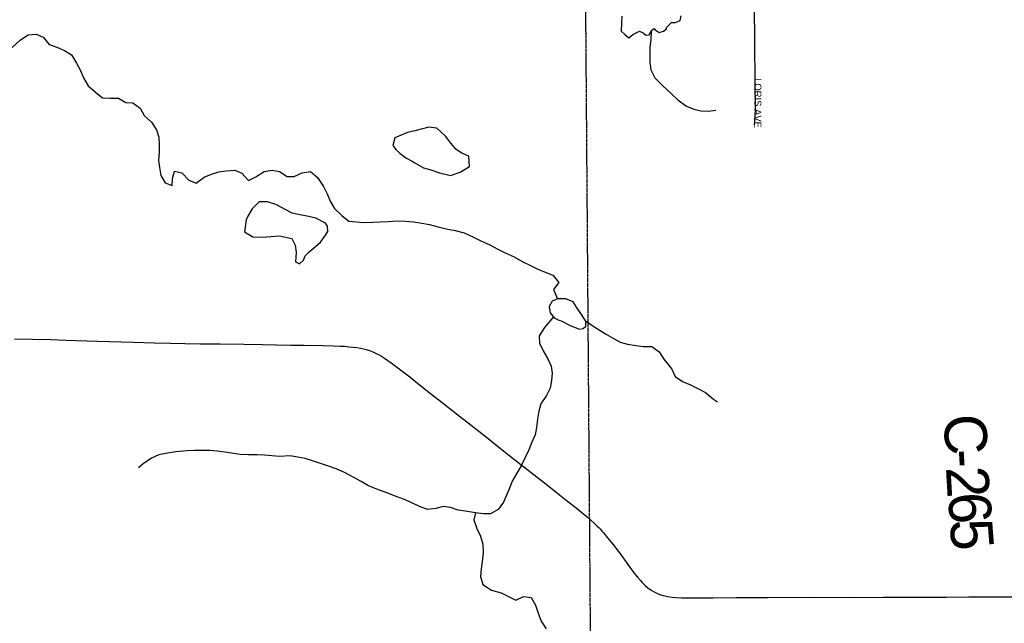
# Model space of a CAD drawing. Header units: feet. Extents: x 2113747 to 2516209, y 960708 to 1356798.
# Tile 192 of 253: x 2294740 to 2301720, y 1198451 to 1202730. Entities that reach past the tile are written whole.
import ezdxf

# ---------------------------------------------------------------- set-up
doc = ezdxf.new("R2010")
doc.units = ezdxf.units.FT
doc.header["$LTSCALE"] = 50
doc.header["$MEASUREMENT"] = 0
doc.linetypes.add('OhDOT_USTN3', pattern=[0.22, 0.165, -0.055])
for name, color, linetype in [('0_Xref', 7, 'Continuous'), ('GM_X_City_Street', 251, 'Continuous'), ('GM_X_County_Road', 3, 'Continuous'), ('GM_X_County_Road_Text', 3, 'Continuous'), ('GM_X_Minor_Lake', 5, 'Continuous'), ('GM_X_Minor_River', 5, 'Continuous'), ('GM_X_Township', 251, 'OhDOT_USTN3'), ('GM_X_Township_Subdivision', 4, 'Continuous'), ('GM_X_Township_Subdivision_Text', 4, 'Continuous')]:
    doc.layers.add(name, color=color, linetype=linetype)
doc.styles.add('Styledgn030', font='dgn030.shx')

# ---------------------------------------------------------------- blocks, each defined once
blk = doc.blocks.new('POR')
at = {"layer": 'GM_X_City_Street', "flags": 128}
blk.add_lwpolyline([(2294704.104808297, 1200466.726358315), (2294830.679358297, 1200464.364158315), (2294959.812958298, 1200462.198808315), (2295066.833741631, 1200459.016399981), (2295291.373974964, 1200451.962608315), (2295544.424649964, 1200443.465249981), (2295693.571333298, 1200439.298591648), (2295806.924124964, 1200436.116183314), (2295909.74544163, 1200434.344533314), (2296018.833149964, 1200433.065008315), (2296162.205566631, 1200431.358974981), (2296327.756416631, 1200429.062391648), (2296459.547491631, 1200427.225124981), (2296660.892233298, 1200423.484974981), (2296756.331674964, 1200421.877366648), (2296891.797283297, 1200419.646399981), (2296962.433624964, 1200418.038791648), (2297009.874474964, 1200416.431183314), (2297044.684116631, 1200414.823574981), (2297072.604008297, 1200412.198908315), (2297103.706308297, 1200409.541433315), (2297130.609141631, 1200405.834091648), (2297154.854499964, 1200401.601816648), (2297177.492249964, 1200396.319674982), (2297197.013208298, 1200391.562466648), (2297220.208699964, 1200384.180591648), (2297243.404191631, 1200374.666174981), (2297267.124616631, 1200364.659633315), (2297287.137699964, 1200354.095349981), (2297304.526116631, 1200344.088808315), (2297327.196674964, 1200330.342116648), (2297374.079783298, 1200298.189949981), (2297430.936624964, 1200254.686099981), (2297505.575583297, 1200197.599599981), (2297559.479674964, 1200154.489449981), (2297653.180274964, 1200080.080149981), (2297735.004258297, 1200015.939858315), (2297857.018449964, 1199920.303566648), (2297939.76106663, 1199855.441491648), (2298049.144049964, 1199769.713316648), (2298149.439124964, 1199690.645233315), (2298250.226324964, 1199610.658516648), (2298386.380908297, 1199503.834583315), (2298480.573633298, 1199429.818983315), (2298566.137766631, 1199362.561899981), (2298614.530058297, 1199324.471424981), (2298672.830466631, 1199278.506949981), (2298725.19256663, 1199236.381049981), (2298763.151808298, 1199205.278749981), (2298788.447033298, 1199182.608191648), (2298814.234383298, 1199158.887766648), (2298834.280274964, 1199139.858933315), (2298844.975791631, 1199129.425883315)], dxfattribs=at)
at = {"layer": 'GM_X_County_Road', "flags": 128}
blk.add_lwpolyline([(2298844.975791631, 1199129.425883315), (2298856.524324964, 1199118.205433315), (2298867.941624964, 1199105.344566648), (2298879.391733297, 1199091.925958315), (2298890.612183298, 1199078.540158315), (2298908.033408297, 1199057.608441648), (2298943.860108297, 1199013.317191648), (2298968.630399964, 1198980.607283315), (2298998.650024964, 1198940.548308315), (2299039.201124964, 1198884.117974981), (2299062.888741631, 1198851.244024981), (2299094.548783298, 1198809.479016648), (2299120.336133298, 1198777.589316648), (2299140.185174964, 1198753.868891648), (2299155.112966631, 1198737.497533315), (2299173.026316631, 1198719.059249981), (2299193.400291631, 1198702.491041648), (2299216.234891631, 1198687.399208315), (2299234.148241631, 1198676.867733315), (2299253.144266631, 1198666.828383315), (2299271.057616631, 1198658.396641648), (2299293.170433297, 1198650.981958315), (2299315.840991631, 1198645.174883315), (2299335.361949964, 1198640.942608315), (2299364.856641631, 1198636.743141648), (2299394.384141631, 1198634.085666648), (2299432.868316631, 1198632.478058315), (2299538.314299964, 1198632.412441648), (2299656.916424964, 1198633.134224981), (2299820.859666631, 1198634.085666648), (2300044.874966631, 1198635.365191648), (2300336.114541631, 1198635.758891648), (2300643.200541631, 1198635.365191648), (2300863.541308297, 1198635.791699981), (2301007.733933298, 1198636.054166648), (2301311.637524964, 1198637.464924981), (2301468.198891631, 1198638.186708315), (2301691.164324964, 1198638.777258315), (2301885.684933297, 1198639.302191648)], dxfattribs=at)
at = {"layer": 'GM_X_Minor_Lake'}
for p, q in [((2297542.349999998, 1201714.52), (2297603.409999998, 1201680.3)), ((2296736.799999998, 1201345.31), (2296672.239999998, 1201359.68)), ((2298579.239999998, 1200595.44), (2298641.259999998, 1200563.33))]:
    blk.add_line(p, q, dxfattribs=at)
at = {"layer": 'GM_X_Minor_Lake', "flags": 128}
for points in [[(2299009.299999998, 1202755.32), (2299007.529999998, 1202707.24), (2299003.799999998, 1202649.12), (2299029.929999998, 1202625.21), (2299058.059999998, 1202601.32), (2299085.969999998, 1202625.5), (2299133.879999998, 1202649.78), (2299159.959999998, 1202637.9), (2299180.059999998, 1202619.97), (2299202.059999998, 1202622.09), (2299219.929999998, 1202654.23), (2299237.879999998, 1202666.35), (2299245.919999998, 1202658.37), (2299274.039999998, 1202638.48), (2299304.019999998, 1202648.65), (2299325.959999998, 1202664.79), (2299325.899999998, 1202674.81), (2299359.759999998, 1202709.04), (2299389.779999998, 1202711.2), (2299421.729999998, 1202725.38), (2299429.589999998, 1202757.47)], [(2297603.409999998, 1201680.3), (2297653.509999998, 1201666.54), (2297715.659999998, 1201644.81), (2297793.809999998, 1201625.18), (2297863.739999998, 1201649.59), (2297929.599999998, 1201689.99), (2297923.249999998, 1201762.09), (2297869.089999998, 1201785.85), (2297830.949999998, 1201811.69), (2297798.729999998, 1201851.59), (2297758.439999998, 1201905.48), (2297696.139999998, 1201961.25), (2297640.069999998, 1201968.98), (2297540.119999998, 1201942.43), (2297490.139999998, 1201930.15), (2297398.249999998, 1201893.62), (2297384.509999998, 1201837.45), (2297406.659999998, 1201809.52), (2297434.799999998, 1201783.61), (2297476.989999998, 1201749.78), (2297523.129999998, 1201727.98), (2297542.349999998, 1201714.52)], [(2296672.239999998, 1201359.68), (2296662.259999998, 1201362.93), (2296630.159999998, 1201380.79), (2296555.919999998, 1201420.48), (2296495.789999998, 1201438.2), (2296437.749999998, 1201437.91), (2296387.949999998, 1201389.57), (2296356.179999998, 1201337.31), (2296346.289999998, 1201311.21), (2296332.679999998, 1201227), (2296392.899999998, 1201191.25), (2296458.949999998, 1201189.59), (2296580.989999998, 1201198.23), (2296669.149999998, 1201178.65), (2296693.379999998, 1201132.7), (2296699.639999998, 1201078.63), (2296693.959999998, 1201012.49), (2296724.029999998, 1201000.62), (2296751.939999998, 1201024.81), (2296763.789999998, 1201056.93), (2296791.679999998, 1201085.11), (2296819.589999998, 1201107.3), (2296873.409999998, 1201153.66), (2296907.209999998, 1201201.91), (2296925.089999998, 1201228.05), (2296922.899999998, 1201266.1), (2296906.799999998, 1201288.06), (2296838.569999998, 1201323.77), (2296778.469999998, 1201337.48), (2296736.799999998, 1201345.31)], [(2298641.259999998, 1200563.33), (2298653.469999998, 1200557.76), (2298707.619999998, 1200536), (2298735.599999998, 1200542.16), (2298753.539999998, 1200558.27), (2298753.379999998, 1200592.33), (2298717.089999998, 1200648.25), (2298686.859999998, 1200692.16), (2298662.659999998, 1200730.11), (2298612.529999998, 1200751.89), (2298552.489999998, 1200751.58), (2298514.539999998, 1200735.36), (2298494.699999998, 1200697.19), (2298500.909999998, 1200653.15), (2298529.109999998, 1200617.23), (2298561.219999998, 1200599.36), (2298579.239999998, 1200595.44)]]:
    blk.add_lwpolyline(points, dxfattribs=at)
at = {"layer": 'GM_X_Minor_River', "flags": 128}
for points in [[(2294687.339999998, 1202532.79), (2294745.109999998, 1202587.18), (2294798.989999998, 1202621.52), (2294856.999999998, 1202627.82), (2294907.129999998, 1202606.05), (2294949.409999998, 1202554.17), (2295003.539999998, 1202534.42), (2295057.679999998, 1202512.66), (2295107.859999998, 1202480.86), (2295142.159999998, 1202422.93), (2295170.439999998, 1202368.99), (2295192.709999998, 1202317.01), (2295224.999999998, 1202261.08), (2295277.249999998, 1202217.28), (2295327.469999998, 1202175.46), (2295381.519999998, 1202173.74), (2295439.559999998, 1202174.04), (2295491.739999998, 1202142.25), (2295541.789999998, 1202140.51), (2295594.009999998, 1202102.71), (2295622.279999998, 1202050.77), (2295674.539999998, 1202002.95), (2295710.819999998, 1201949.05), (2295727.079999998, 1201897.04), (2295729.349999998, 1201840.96), (2295727.589999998, 1201790.86), (2295723.859999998, 1201732.74), (2295730.099999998, 1201682.69), (2295740.379999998, 1201626.65), (2295770.649999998, 1201574.72), (2295820.769999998, 1201554.93), (2295822.539999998, 1201605.03), (2295838.309999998, 1201655.19), (2295888.389999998, 1201645.44), (2295938.669999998, 1201593.61), (2295990.809999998, 1201571.84), (2296046.649999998, 1201614.2), (2296098.579999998, 1201634.5), (2296152.539999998, 1201650.81), (2296204.539999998, 1201659.08), (2296264.559999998, 1201663.4), (2296314.699999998, 1201641.62), (2296360.979999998, 1201589.77), (2296414.889999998, 1201616.1), (2296472.749999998, 1201654.45), (2296530.749999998, 1201662.77), (2296580.829999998, 1201653.01), (2296635.029999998, 1201619.23), (2296685.059999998, 1201619.48), (2296742.979999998, 1201643.82), (2296800.969999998, 1201654.14), (2296851.209999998, 1201612.33), (2296893.539999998, 1201548.44), (2296919.809999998, 1201496.48), (2296940.069999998, 1201444.49), (2296972.339999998, 1201392.57), (2297022.609999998, 1201342.74), (2297072.829999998, 1201302.93), (2297124.889999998, 1201297.19), (2297182.959999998, 1201293.48), (2297242.999999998, 1201293.79), (2297295.019999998, 1201298.07), (2297353.039999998, 1201300.37), (2297419.069999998, 1201304.72), (2297475.109999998, 1201303), (2297531.179999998, 1201297.28), (2297591.259999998, 1201287.57), (2297645.359999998, 1201277.83), (2297707.469999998, 1201262.12), (2297763.589999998, 1201246.39), (2297827.679999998, 1201234.69), (2297889.809999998, 1201218.98), (2297951.979999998, 1201191.25), (2298010.149999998, 1201163.5), (2298072.329999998, 1201133.77), (2298130.519999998, 1201104.02), (2298182.669999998, 1201078.24), (2298244.859999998, 1201048.51), (2298307.059999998, 1201014.77), (2298357.219999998, 1200990.99), (2298409.379999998, 1200963.21), (2298465.529999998, 1200941.46), (2298519.659999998, 1200919.7), (2298561.939999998, 1200867.82), (2298524.149999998, 1200817.55), (2298552.489999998, 1200751.58)], [(2299216.059999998, 1202647.29), (2299214.229999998, 1202588.09), (2299206.479999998, 1202535.96), (2299207.009999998, 1202425.78), (2299213.259999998, 1202373.72), (2299243.539999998, 1202317.78), (2299299.849999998, 1202261.98), (2299358.159999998, 1202206.18), (2299408.409999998, 1202160.36), (2299466.659999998, 1202116.58), (2299518.789999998, 1202096.82), (2299568.889999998, 1202085.05), (2299622.949999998, 1202081.33), (2299674.939999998, 1202089.6)], [(2298523.089999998, 1200624.89), (2298459.379999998, 1200548.76), (2298423.649999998, 1200488.47), (2298425.889999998, 1200436.39), (2298450.159999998, 1200382.42), (2298484.449999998, 1200326.5), (2298508.709999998, 1200274.53), (2298514.949999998, 1200224.48), (2298511.189999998, 1200172.37), (2298501.439999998, 1200118.23), (2298475.669999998, 1200066.01), (2298433.929999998, 1200007.69), (2298420.159999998, 1199955.53), (2298410.429999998, 1199897.38), (2298402.699999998, 1199839.24), (2298394.939999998, 1199787.11), (2298371.169999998, 1199734.9), (2298349.409999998, 1199680.69), (2298323.639999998, 1199626.47), (2298295.899999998, 1199568.22), (2298264.129999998, 1199515.97), (2298232.369999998, 1199459.71), (2298212.589999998, 1199409.52), (2298169.039999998, 1199309.12), (2298131.249999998, 1199258.84), (2298077.369999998, 1199226.5), (2298027.329999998, 1199228.26), (2297971.259999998, 1199233.97), (2297915.169999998, 1199243.7), (2297849.079999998, 1199253.38), (2297794.949999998, 1199273.13), (2297744.889999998, 1199278.89), (2297690.919999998, 1199264.59), (2297632.909999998, 1199258.28), (2297578.789999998, 1199276.03), (2297514.589999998, 1199307.75), (2297460.449999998, 1199331.52), (2297408.309999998, 1199351.29), (2297342.149999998, 1199376.99), (2297271.979999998, 1199402.67), (2297213.829999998, 1199426.42), (2297159.649999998, 1199456.19), (2297103.469999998, 1199487.96), (2297043.269999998, 1199519.7), (2296983.109999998, 1199545.44), (2296928.969999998, 1199565.19), (2296872.849999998, 1199584.94), (2296816.719999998, 1199602.69), (2296764.609999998, 1199618.45), (2296712.519999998, 1199630.19), (2296654.449999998, 1199637.91), (2296582.419999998, 1199633.53), (2296526.349999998, 1199639.25), (2296474.299999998, 1199642.99), (2296424.259999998, 1199644.73), (2296362.209999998, 1199646.42), (2296302.159999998, 1199648.11), (2296194.009999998, 1199663.58), (2296139.939999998, 1199671.31), (2296087.879999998, 1199677.06), (2295979.809999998, 1199676.5), (2295927.779999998, 1199674.23), (2295847.769999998, 1199665.8), (2295787.769999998, 1199657.48), (2295725.789999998, 1199645.14), (2295673.859999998, 1199620.83), (2295616.009999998, 1199582.46), (2295582.119999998, 1199554.24)], [(2298753.379999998, 1200592.33), (2298835.689999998, 1200538.67), (2298891.899999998, 1200502.89), (2298942.069999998, 1200475.1), (2298996.249999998, 1200445.33), (2299048.359999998, 1200429.57), (2299108.449999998, 1200419.86), (2299162.509999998, 1200414.12), (2299220.549999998, 1200414.42), (2299272.769999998, 1200376.62), (2299307.039999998, 1200324.7), (2299363.419999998, 1200252.86), (2299387.679999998, 1200200.91), (2299437.889999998, 1200165.09), (2299496.039999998, 1200141.36), (2299548.199999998, 1200115.58), (2299602.369999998, 1200087.8), (2299658.629999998, 1200040.01), (2299686.749999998, 1200020.12)], [(2297971.259999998, 1199233.97), (2297959.489999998, 1199183.83), (2297981.779999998, 1199123.83), (2298006.059999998, 1199069.87), (2298022.349999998, 1199011.85), (2298024.629999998, 1198951.76), (2298018.929999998, 1198887.62), (2298011.159999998, 1198837.48), (2298007.409999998, 1198783.37), (2298023.679999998, 1198727.36), (2298083.919999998, 1198685.6), (2298154.059999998, 1198667.93), (2298204.219999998, 1198642.14), (2298258.369999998, 1198616.38), (2298312.299999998, 1198640.69), (2298366.359999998, 1198634.95), (2298396.649999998, 1198579.02), (2298414.919999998, 1198523.01), (2298437.199999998, 1198467.03), (2298471.479999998, 1198413.11)]]:
    blk.add_lwpolyline(points, dxfattribs=at)
at = {"layer": 'GM_X_Township', "flags": 128}
blk.add_lwpolyline([(2298612.969422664, 1221604.647392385), (2299175.061640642, 1221608.826777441), (2303374.443241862, 1221676.036643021), (2308425.843139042, 1221765.986463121), (2313088.293814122, 1221841.296312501), (2315599.935449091, 1221874.470339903), (2319070.971848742, 1221920.316154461), (2326583.906822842, 1222060.895873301), (2327982.204026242, 1222075.785843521), (2327992.745919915, 1220658.547573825), (2328082.278746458, 1214984.073282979), (2328087.593363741, 1208595.201402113), (2328115.901406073, 1204996.009313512), (2328163.553942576, 1198937.28471595), (2328171.596213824, 1197914.759784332), (2328174.653641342, 1195266.609461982), (2323786.211051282, 1195265.080098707), (2322464.445061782, 1195264.619465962), (2318541.547387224, 1195277.550547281), (2313387.729105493, 1195294.539122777), (2308630.391721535, 1195310.220774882), (2305509.148972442, 1195320.509354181), (2303164.934510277, 1195327.765813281), (2300042.469905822, 1195361.869271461), (2299323.751343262, 1195370.349254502), (2298809.552371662, 1195370.559254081), (2298780.656800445, 1199198.811442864), (2298740.86842353, 1204470.205452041), (2298730.941308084, 1210551.84678256), (2298731.426047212, 1210570.352531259), (2298734.192926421, 1210675.982896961), (2298677.266138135, 1215520.488993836), (2298673.964627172, 1215931.52710866), (2298639.085218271, 1217955.032430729), (2298612.969422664, 1221604.647392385)], dxfattribs=at)
at = {"layer": 'GM_X_Township_Subdivision', "flags": 128}
blk.add_lwpolyline([(2299948.615316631, 1201985.292874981), (2299951.502449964, 1202013.311191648), (2299954.028691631, 1202052.615574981), (2299956.554933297, 1202093.199483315), (2299955.012941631, 1202299.104583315), (2299952.060191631, 1202553.434783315), (2299950.255733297, 1202843.722916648), (2299951.764916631, 1202961.832916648), (2299952.027383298, 1203014.326249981), (2299950.583816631, 1203158.354833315), (2299949.173058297, 1203538.373758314), (2299945.957841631, 1203872.461016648), (2299946.974899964, 1204071.673216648)], dxfattribs=at)
at = {"layer": 'GM_X_County_Road_Text', "char_height": 300.0000000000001, "attachment_point": 7, "line_spacing_factor": 0.8, "style": 'Styledgn030'}
for s, insert, rotation in [('{\\Fdgn000|c0;\\C256;C}', (2301284.588224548, 1199925.717322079), 273.33117699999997), ('{\\Fdgn000|c0;\\C256;-}', (2301298.924119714, 1199679.673790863), 273.341202), ('{\\Fdgn000|c0;\\C256;2}', (2301306.098878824, 1199556.359954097), 273.383499), ('{\\Fdgn000|c0;\\C256;6}', (2301317.087411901, 1199370.75956436), 273.53346999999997), ('{\\Fdgn000|c0;\\C256;5}', (2301328.849162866, 1199180.602272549), 274.302467)]:
    blk.add_mtext(s, dxfattribs=dict(at, insert=insert, rotation=rotation))
at = {"layer": 'GM_X_Township_Subdivision_Text', "insert": (2299947.474040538, 1202315.739820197), "char_height": 50.00000000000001, "attachment_point": 7, "rotation": 270, "line_spacing_factor": 0.8, "style": 'Styledgn030'}
blk.add_mtext('{\\Fdgn000|c0;\\C256;LORIS AVE}', dxfattribs=at)

msp = doc.modelspace()

# ---------------------------------------------------------------- block references
at = {"layer": '0_Xref'}
msp.add_blockref('POR', (0, 0), dxfattribs=at)

doc.saveas('drawing.dxf')
